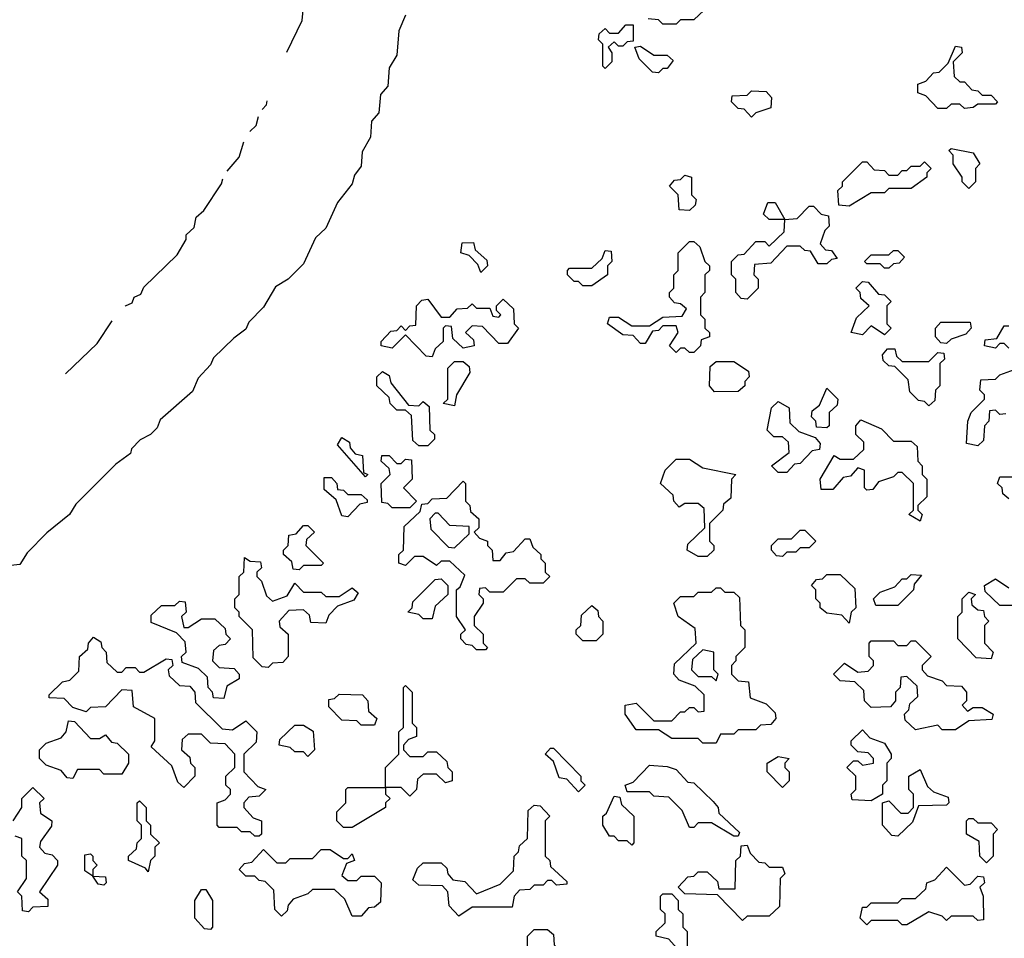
# Model space of a CAD drawing. Extents: x 2494118 to 2687960, y 757339 to 915227.
# Tile 96 of 256: x 2623575 to 2625795, y 761700 to 763770. Entities that reach past the tile are written whole.
import ezdxf

# ---------------------------------------------------------------- set-up
doc = ezdxf.new("R2010")
doc.units = 0

msp = doc.modelspace()

# ---------------------------------------------------------------- linework, layer by layer
at = {"layer": '0CON20XD'}
for points in [[(2624177.3, 763696.6), (2624211.7, 763768.3), (2624215, 763800), (2624250, 763875), (2624253.3, 764053.3), (2624233.8, 764105), (2624243, 764137), (2624243, 764173), (2624240, 764195), (2624232.5, 764205), (2624232.5, 764265), (2624220, 764305), (2624220, 764345), (2624200, 764365), (2624198.3, 764378.3), (2624178.3, 764398.3), (2624165, 764400), (2624160, 764425), (2624150, 764435), (2624150, 764445), (2624131.6, 764481.7)], [(2625118.3, 763791.7), (2625095, 763770), (2625065, 763770), (2625055, 763760)], [(2624445, 763780), (2624430, 763745), (2624425, 763690), (2624408.3, 763661.7), (2624405, 763620), (2624388.3, 763601.7), (2624385, 763560), (2624368.3, 763541.7), (2624366.2, 763505), (2624347.5, 763472.5), (2624345, 763440), (2624330, 763420), (2624325, 763400), (2624291.7, 763358.3), (2624265, 763300), (2624241.7, 763278.3), (2624215, 763220), (2624180, 763185), (2624151.7, 763168.3), (2624125, 763122.5), (2624091.7, 763088.3), (2624085, 763072.5), (2624057.5, 763052.5), (2624011.7, 763008.3), (2624005, 762992.5), (2623977.5, 762962.5), (2623965, 762932.5), (2623891.7, 762868.3), (2623885, 762850), (2623870, 762835), (2623846.4, 762823.6), (2623827, 762803), (2623825, 762792.5), (2623791.7, 762768.3), (2623701.7, 762678.3), (2623687.5, 762655), (2623636.4, 762613.6), (2623591.7, 762568.3), (2623575, 762542.5), (2623555, 762540)], [(2625055, 763760), (2625025, 763760), (2625015, 763770), (2624991.7, 763771.7)], [(2624895, 763660), (2624890, 763665), (2624890, 763715), (2624880, 763725), (2624881.7, 763738.3), (2624895, 763750), (2624905, 763740), (2624925, 763740), (2624941.7, 763758.3), (2624958.3, 763758.3), (2624958.3, 763721.7), (2624945, 763720), (2624935, 763710), (2624925, 763710), (2624915, 763720), (2624901.7, 763708.3), (2624910, 763695), (2624910, 763675), (2624895, 763660)], [(2625015, 763650), (2625001.7, 763651.7), (2624971.7, 763681.7), (2624961.7, 763708.3), (2624975, 763710), (2625005, 763690), (2625035, 763690), (2625048.3, 763678.3), (2625035, 763660), (2625025, 763660), (2625015, 763650)], [(2625705, 763570), (2625695, 763580), (2625675, 763580), (2625665, 763570), (2625645, 763570), (2625618.3, 763598.3), (2625600, 763605), (2625600, 763625), (2625618.3, 763631.7), (2625635, 763650), (2625648.3, 763651.7), (2625668.3, 763671.7), (2625685, 763710), (2625698.3, 763708.3), (2625700, 763695), (2625680, 763675), (2625681.7, 763641.7), (2625695, 763630), (2625705, 763630), (2625721.7, 763611.7), (2625735, 763610), (2625745, 763600), (2625765, 763600), (2625780, 763585), (2625775, 763580), (2625735, 763580), (2625725, 763572.5), (2625705, 763570)], [(2625225, 763550), (2625208.3, 763568.3), (2625195, 763570), (2625180, 763585), (2625181.7, 763598.3), (2625215, 763600), (2625225, 763610), (2625258.3, 763608.3), (2625270, 763595), (2625268.3, 763571.7), (2625235, 763560), (2625225, 763550)], [(2624122, 763567.7), (2624131.7, 763578.3), (2624133, 763586.9)], [(2624093.7, 763518.1), (2624108.3, 763531.7), (2624113.2, 763552.2)], [(2624042.9, 763429), (2624070, 763460), (2624080.5, 763494.9)], [(2625715, 763390), (2625700, 763405), (2625700, 763415), (2625680, 763445), (2625680, 763465), (2625670, 763475), (2625675, 763480), (2625725, 763470), (2625740, 763445), (2625730, 763435), (2625730, 763405), (2625715, 763390)], [(2625445, 763350), (2625421.7, 763351.7), (2625420, 763385), (2625430, 763395), (2625430, 763405), (2625475, 763450), (2625485, 763450), (2625501.7, 763431.7), (2625525, 763430), (2625535, 763420), (2625555, 763420), (2625565, 763430), (2625575, 763430), (2625585, 763440), (2625605, 763440), (2625615, 763450), (2625630, 763435), (2625620, 763425), (2625620, 763415), (2625585, 763390), (2625535, 763390), (2625525, 763380), (2625495, 763380), (2625445, 763350)], [(2625085, 763340), (2625061.7, 763341.7), (2625060, 763375), (2625040, 763395), (2625051.7, 763408.3), (2625065, 763410), (2625075, 763420), (2625090, 763415), (2625090, 763375), (2625100, 763365), (2625098.3, 763351.7), (2625085, 763340)], [(2623812.9, 763124.6), (2623813.7, 763125.5), (2623828.3, 763131.7), (2623833.3, 763145), (2623848.3, 763151.7), (2623855, 763167.5), (2623930, 763240), (2623950, 763275), (2623950, 763285), (2623968.3, 763301.7), (2623973.2, 763325.1), (2623990, 763340), (2624030, 763400), (2624032.9, 763411.4)], [(2625215, 763140), (2625201.7, 763141.7), (2625190, 763155), (2625190, 763185), (2625180, 763195), (2625180, 763225), (2625195, 763240), (2625208.3, 763241.7), (2625235, 763270), (2625255, 763270), (2625265, 763260), (2625298.3, 763291.7), (2625300, 763320), (2625265, 763320), (2625251.7, 763331.7), (2625261.7, 763358.3), (2625278.3, 763358.3), (2625300, 763320), (2625328.3, 763321.7), (2625355, 763350), (2625365, 763350), (2625381.7, 763331.7), (2625398.3, 763328.3), (2625400, 763305), (2625390, 763295), (2625380, 763265), (2625391.7, 763251.7), (2625405, 763250), (2625418.3, 763231.7), (2625405, 763230), (2625395, 763220), (2625375, 763220), (2625358.3, 763248.3), (2625345, 763250), (2625335, 763260), (2625305, 763260), (2625268.3, 763221.7), (2625231.7, 763218.3), (2625230, 763195), (2625240, 763185), (2625240, 763165), (2625215, 763140)], [(2624615, 763200), (2624608.3, 763218.3), (2624588.3, 763238.3), (2624570, 763245), (2624573, 763267), (2624598.3, 763268.3), (2624601.7, 763251.7), (2624628.3, 763228.3), (2624630, 763215), (2624615, 763200)], [(2625095, 763020), (2625085, 763020), (2625075, 763030), (2625065, 763030), (2625055, 763020), (2625040, 763035), (2625060, 763065), (2625055, 763080), (2625025, 763080), (2625015, 763070), (2625001.7, 763068.3), (2624985, 763040), (2624975, 763040), (2624958.3, 763058.3), (2624935, 763060), (2624900, 763085), (2624905, 763100), (2624925, 763100), (2624955, 763080), (2624995, 763080), (2625025, 763100), (2625068.3, 763101.7), (2625078.3, 763118.3), (2625065, 763130), (2625051.7, 763131.7), (2625040, 763145), (2625040, 763155), (2625050, 763165), (2625050, 763195), (2625060, 763205), (2625060, 763245), (2625085, 763270), (2625095, 763270), (2625108.3, 763258.3), (2625120, 763225), (2625130, 763215), (2625130, 763205), (2625120, 763195), (2625120, 763155), (2625110, 763145), (2625110, 763105), (2625120, 763095), (2625120, 763075), (2625130, 763065), (2625130, 763055), (2625111.7, 763048.3), (2625110, 763035), (2625095, 763020)], [(2624865, 763170), (2624845, 763170), (2624835, 763180), (2624825, 763180), (2624810, 763195), (2624810, 763205), (2624815, 763210), (2624865, 763210), (2624888.3, 763231.7), (2624895, 763250), (2624908.3, 763248.3), (2624910, 763225), (2624900, 763215), (2624900, 763195), (2624865, 763170)], [(2625535, 763210), (2625525, 763210), (2625515, 763220), (2625485, 763220), (2625480, 763225), (2625495, 763240), (2625535, 763240), (2625545, 763250), (2625555, 763250), (2625570, 763235), (2625558.3, 763221.7), (2625545, 763220), (2625535, 763210)], [(2625525, 763060), (2625495, 763080), (2625475, 763060), (2625450, 763065), (2625461.7, 763098.3), (2625490, 763125), (2625471.7, 763141.7), (2625470, 763155), (2625460, 763165), (2625475, 763180), (2625488.3, 763178.3), (2625511.7, 763151.7), (2625525, 763150), (2625540, 763135), (2625530, 763125), (2625530, 763085), (2625540, 763075), (2625525, 763060)], [(2624505, 763010), (2624491.7, 763011.7), (2624445, 763060), (2624415, 763030), (2624390, 763035), (2624390, 763045), (2624411.7, 763068.3), (2624425, 763070), (2624435, 763080), (2624445, 763070), (2624455, 763080), (2624468.3, 763081.7), (2624470, 763125), (2624481.7, 763138.3), (2624495, 763140), (2624525, 763100), (2624545, 763100), (2624561.7, 763118.3), (2624585, 763120), (2624595, 763130), (2624605, 763120), (2624635, 763120), (2624641.7, 763101.7), (2624655, 763100), (2624660, 763105), (2624650, 763115), (2624650, 763125), (2624665, 763140), (2624688.3, 763118.3), (2624690, 763085), (2624700, 763075), (2624675, 763040), (2624655, 763040), (2624618.3, 763078.3), (2624595, 763080), (2624580, 763065), (2624598.3, 763048.3), (2624600, 763035), (2624575, 763030), (2624551.7, 763051.7), (2624548.3, 763078.3), (2624535, 763080), (2624530, 763075), (2624530, 763045), (2624511.7, 763028.3), (2624505, 763010)], [(2623678, 762972), (2623750, 763040), (2623783.8, 763091.7)], [(2625665, 763040), (2625651.7, 763041.7), (2625640, 763055), (2625640, 763075), (2625651.7, 763088.3), (2625718.3, 763088.3), (2625720, 763075), (2625708.3, 763061.7), (2625675, 763050), (2625665, 763040)], [(2625805, 763030), (2625795, 763040), (2625785, 763040), (2625775, 763030), (2625750, 763035), (2625751.7, 763048.3), (2625778.3, 763051.7), (2625795, 763080), (2625805, 763080)], [(2625625, 762900), (2625615, 762910), (2625601.7, 762911.7), (2625581.7, 762931.7), (2625578.3, 762958.3), (2625548.3, 762988.3), (2625535, 762990), (2625521.7, 763001.7), (2625520, 763015), (2625531.7, 763028.3), (2625548.3, 763028.3), (2625551.7, 763011.7), (2625565, 763000), (2625625, 763000), (2625645, 763020), (2625658.3, 763018.3), (2625660, 763005), (2625650, 762995), (2625650, 762945), (2625640, 762935), (2625638.3, 762911.7), (2625625, 762900)], [(2624555, 762900), (2624530, 762905), (2624540, 762915), (2624540, 762985), (2624555, 763000), (2624575, 763000), (2624588.3, 762988.3), (2624590, 762975), (2624560, 762925), (2624555, 762900)], [(2625141.7, 762931.7), (2625130, 762945), (2625131.7, 762988.3), (2625145, 763000), (2625185, 763000), (2625218.3, 762978.3), (2625220, 762965), (2625210, 762955), (2625210, 762945), (2625195, 762932.5), (2625141.7, 762931.7)], [(2624495, 762810), (2624475, 762810), (2624461.7, 762821.7), (2624458.3, 762878.3), (2624445, 762890), (2624425, 762890), (2624410, 762905), (2624408.3, 762918.3), (2624380, 762945), (2624380, 762965), (2624393, 762977), (2624408.3, 762968.3), (2624411.7, 762951.7), (2624451.7, 762901.7), (2624475, 762900), (2624485, 762910), (2624498.3, 762898.3), (2624500, 762845), (2624510, 762835), (2624510, 762825), (2624495, 762810)], [(2625798.3, 762881.7), (2625785, 762880), (2625775, 762890), (2625761.7, 762888.3), (2625760, 762865), (2625750, 762855), (2625748.3, 762821.7), (2625735, 762810), (2625710, 762815), (2625712.5, 762865), (2625720, 762885), (2625750, 762915), (2625750, 762925), (2625740, 762935), (2625741.7, 762958.3), (2625775, 762960), (2625785, 762970), (2625818.3, 762981.7)], [(2625395, 762850), (2625371.7, 762851.7), (2625370, 762865), (2625360, 762875), (2625361.7, 762888.3), (2625378.3, 762901.7), (2625395, 762940), (2625420, 762915), (2625418.3, 762901.7), (2625400, 762885), (2625400, 762855), (2625395, 762850)], [(2625305, 762750), (2625285, 762750), (2625270, 762765), (2625310, 762795), (2625308.3, 762818.3), (2625295, 762830), (2625275, 762830), (2625260, 762845), (2625270, 762895), (2625285, 762910), (2625310, 762895), (2625311.7, 762861.7), (2625331.7, 762841.7), (2625368.3, 762828.3), (2625380, 762815), (2625378.3, 762801.7), (2625361.7, 762798.3), (2625335, 762770), (2625321.7, 762768.3), (2625305, 762750)], [(2625605, 762640), (2625580, 762655), (2625590, 762665), (2625590, 762725), (2625565, 762750), (2625555, 762750), (2625545, 762740), (2625511.7, 762728.3), (2625498.3, 762711.7), (2625485, 762710), (2625480, 762715), (2625480, 762755), (2625465, 762760), (2625448.3, 762741.7), (2625431.7, 762738.3), (2625408.3, 762711.7), (2625381.7, 762711.7), (2625380, 762735), (2625411.7, 762788.3), (2625425, 762780), (2625455, 762780), (2625478.3, 762801.7), (2625478.3, 762818.3), (2625460, 762835), (2625460, 762855), (2625471.7, 762868.3), (2625518.3, 762848.3), (2625545, 762820), (2625585, 762820), (2625598.3, 762808.3), (2625600, 762775), (2625610, 762765), (2625610, 762745), (2625620, 762735), (2625620, 762695), (2625600, 762675), (2625600, 762665), (2625610, 762655), (2625605, 762640)], [(2624355, 762740), (2624291.7, 762811.7), (2624301.7, 762828.3), (2624318.3, 762818.3), (2624320, 762805), (2624331.7, 762791.7), (2624348.3, 762788.3), (2624350, 762750), (2624360, 762745), (2624355, 762740)], [(2624455, 762670), (2624415, 762670), (2624405, 762680), (2624391.7, 762681.7), (2624390, 762725), (2624410, 762745), (2624408.3, 762758.3), (2624390, 762775), (2624391.7, 762788.3), (2624408.3, 762788.3), (2624425, 762770), (2624435, 762770), (2624445, 762780), (2624458.3, 762778.3), (2624460, 762735), (2624440, 762715), (2624470, 762685), (2624455, 762670)], [(2625125, 762560), (2625105, 762560), (2625080, 762575), (2625081.7, 762588.3), (2625120, 762625), (2625118.3, 762668.3), (2625105, 762680), (2625075, 762680), (2625061.7, 762671.7), (2625050, 762685), (2625048.3, 762698.3), (2625020, 762725), (2625030, 762755), (2625055, 762780), (2625085, 762780), (2625115, 762760), (2625190, 762745), (2625180, 762735), (2625178.3, 762691.7), (2625161.7, 762678.3), (2625160, 762665), (2625130, 762635), (2625130, 762595), (2625140, 762585), (2625140, 762575), (2625125, 762560)], [(2624315, 762650), (2624301.7, 762651.7), (2624288.3, 762688.3), (2624261.7, 762711.7), (2624261.7, 762738.3), (2624278.3, 762738.3), (2624290, 762725), (2624291.7, 762711.7), (2624305, 762710), (2624315, 762700), (2624345, 762700), (2624358.3, 762688.3), (2624358.3, 762681.7), (2624341.7, 762678.3), (2624315, 762650)], [(2624625, 762350), (2624605, 762350), (2624595, 762360), (2624581.7, 762361.7), (2624570, 762375), (2624570, 762385), (2624580, 762395), (2624560, 762425), (2624560, 762485), (2624568.3, 762491.7), (2624578.3, 762518.3), (2624545, 762550), (2624525, 762550), (2624515, 762540), (2624485, 762560), (2624465, 762560), (2624445, 762540), (2624430, 762545), (2624430, 762565), (2624440, 762575), (2624441.7, 762628.3), (2624478.3, 762661.7), (2624481.7, 762678.3), (2624495, 762680), (2624505, 762690), (2624538.3, 762691.7), (2624575, 762730), (2624580, 762725), (2624580, 762685), (2624590, 762675), (2624591.7, 762661.7), (2624610, 762645), (2624610, 762625), (2624600, 762615), (2624611.7, 762601.7), (2624630, 762595), (2624630, 762585), (2624640, 762575), (2624641.7, 762551.7), (2624658.3, 762551.7), (2624671.7, 762568.3), (2624688.3, 762571.7), (2624715, 762600), (2624725, 762600), (2624731.7, 762581.7), (2624750, 762565), (2624750, 762555), (2624760, 762545), (2624760, 762525), (2624770, 762515), (2624755, 762500), (2624725, 762500), (2624715, 762510), (2624695, 762510), (2624665, 762480), (2624635, 762480), (2624625, 762490), (2624611.7, 762488.3), (2624610, 762475), (2624620, 762465), (2624620, 762455), (2624600, 762425), (2624600, 762405), (2624620, 762385), (2624620, 762365), (2624630, 762355), (2624625, 762350)], [(2625805, 762690), (2625791.7, 762701.7), (2625790, 762715), (2625780, 762725), (2625785, 762740), (2625815, 762740)], [(2624555, 762580), (2624588.3, 762611.7), (2624588.3, 762628.3), (2624545, 762630), (2624518.3, 762658.3), (2624511.7, 762658.3), (2624500, 762645), (2624501.7, 762621.7), (2624541.7, 762581.7), (2624555, 762580)], [(2624205, 762530), (2624191.7, 762531.7), (2624188.3, 762548.3), (2624170, 762565), (2624170, 762575), (2624180, 762585), (2624181.7, 762608.3), (2624198.3, 762611.7), (2624215, 762630), (2624225, 762630), (2624240, 762615), (2624221.7, 762598.3), (2624220, 762585), (2624260, 762545), (2624255, 762540), (2624215, 762540), (2624205, 762530)], [(2625295, 762560), (2625281.7, 762561.7), (2625270, 762575), (2625270, 762585), (2625285, 762600), (2625315, 762600), (2625335, 762620), (2625345, 762620), (2625370, 762595), (2625355, 762580), (2625335, 762580), (2625325, 762570), (2625305, 762570), (2625295, 762560)], [(2624135, 762310), (2624121.7, 762311.7), (2624101.7, 762331.7), (2624100, 762395), (2624070, 762425), (2624070, 762435), (2624060, 762445), (2624060, 762465), (2624070, 762475), (2624070, 762515), (2624080, 762525), (2624081.7, 762558.3), (2624095, 762550), (2624118.3, 762548.3), (2624120, 762535), (2624110, 762525), (2624110, 762515), (2624120, 762505), (2624131.7, 762471.7), (2624145, 762460), (2624178.3, 762471.7), (2624195, 762500), (2624215, 762480), (2624255, 762480), (2624265, 762470), (2624295, 762470), (2624325, 762490), (2624338.3, 762478.3), (2624328.3, 762461.7), (2624291.7, 762448.3), (2624271.7, 762428.3), (2624265, 762410), (2624231.7, 762411.7), (2624228.3, 762428.3), (2624215, 762440), (2624181.7, 762438.3), (2624160, 762415), (2624161.7, 762401.7), (2624180, 762385), (2624180, 762335), (2624168.3, 762321.7), (2624145, 762320), (2624135, 762310)], [(2624505, 762420), (2624485, 762420), (2624475, 762430), (2624450, 762435), (2624460, 762445), (2624461.7, 762458.3), (2624511.7, 762508.3), (2624525, 762510), (2624540, 762495), (2624540, 762475), (2624511.7, 762448.3), (2624505, 762420)], [(2625445, 762410), (2625428.3, 762428.3), (2625395, 762432.5), (2625380, 762445), (2625380, 762455), (2625370, 762465), (2625370, 762485), (2625360, 762495), (2625371.7, 762508.3), (2625385, 762510), (2625395, 762520), (2625425, 762520), (2625458.3, 762488.3), (2625460, 762445), (2625450, 762435), (2625445, 762410)], [(2625555, 762450), (2625505, 762450), (2625500, 762465), (2625515, 762480), (2625548.3, 762491.7), (2625565, 762510), (2625575, 762510), (2625585, 762520), (2625608.3, 762518.3), (2625591.7, 762498.3), (2625590, 762485), (2625555, 762450)], [(2625835, 762450), (2625785, 762450), (2625751.7, 762481.7), (2625750, 762495), (2625775, 762510), (2625805, 762490)], [(2625145, 762140), (2625115, 762140), (2625105, 762150), (2625045, 762150), (2625015, 762170), (2624965, 762170), (2624940, 762205), (2624940, 762225), (2624965, 762230), (2625005, 762190), (2625045, 762190), (2625065, 762210), (2625075, 762210), (2625085, 762220), (2625095, 762220), (2625105, 762210), (2625118.3, 762211.7), (2625118.3, 762248.3), (2625098.3, 762268.3), (2625061.7, 762281.7), (2625050, 762295), (2625051.7, 762318.3), (2625100, 762365), (2625098.3, 762398.3), (2625060, 762425), (2625050, 762455), (2625065, 762470), (2625095, 762470), (2625105, 762480), (2625135, 762480), (2625145, 762490), (2625155, 762490), (2625165, 762480), (2625185, 762480), (2625198.3, 762468.3), (2625200, 762405), (2625210, 762395), (2625210, 762355), (2625190, 762335), (2625190, 762325), (2625180, 762315), (2625180, 762295), (2625195, 762280), (2625218.3, 762278.3), (2625221.7, 762241.7), (2625258.3, 762228.3), (2625278.3, 762208.3), (2625280, 762195), (2625268.3, 762181.7), (2625245, 762180), (2625235, 762170), (2625195, 762170), (2625185, 762160), (2625155, 762160), (2625145, 762140)], [(2624035, 762240), (2624011.7, 762241.7), (2624010, 762255), (2624000, 762265), (2623998.3, 762288.3), (2623978.3, 762308.3), (2623941.7, 762321.7), (2623940, 762335), (2623950, 762345), (2623948.3, 762368.3), (2623928.3, 762388.3), (2623871.7, 762411.7), (2623871.7, 762428.3), (2623895, 762450), (2623925, 762450), (2623935, 762460), (2623948.3, 762458.3), (2623950, 762435), (2623940, 762425), (2623945, 762400), (2623955, 762400), (2623985, 762420), (2624015, 762420), (2624038.3, 762398.3), (2624040, 762385), (2624050, 762375), (2624038.3, 762361.7), (2624025, 762360), (2624011.7, 762348.3), (2624010, 762325), (2624025, 762310), (2624058.3, 762308.3), (2624070, 762295), (2624070, 762285), (2624041.7, 762268.3), (2624035, 762240)], [(2625765, 762330), (2625731.7, 762331.7), (2625690, 762375), (2625690, 762425), (2625700, 762435), (2625700, 762465), (2625715, 762480), (2625730, 762475), (2625720, 762465), (2625721.7, 762451.7), (2625735, 762440), (2625748.3, 762438.3), (2625750, 762425), (2625760, 762415), (2625750, 762405), (2625750, 762365), (2625770, 762345), (2625765, 762330)], [(2624875, 762370), (2624845, 762370), (2624830, 762385), (2624830, 762395), (2624840, 762405), (2624841.7, 762428.3), (2624865, 762450), (2624878.3, 762438.3), (2624880, 762425), (2624890, 762415), (2624890, 762385), (2624875, 762370)], [(2624115, 761930), (2624105, 761930), (2624095, 761940), (2624075, 761940), (2624065, 761950), (2624025, 761950), (2624020, 761955), (2624020, 762005), (2624038.3, 762011.7), (2624050, 762025), (2624050, 762035), (2624040, 762045), (2624040, 762065), (2624060, 762085), (2624060, 762115), (2624038.3, 762138.3), (2624005, 762140), (2623985, 762160), (2623955, 762160), (2623941.7, 762148.3), (2623940, 762125), (2623958.3, 762108.3), (2623960, 762095), (2623970, 762085), (2623970, 762065), (2623945, 762040), (2623931.7, 762051.7), (2623918.3, 762088.3), (2623871.7, 762131.7), (2623880, 762145), (2623880, 762195), (2623831.7, 762221.7), (2623828.3, 762258.3), (2623805, 762260), (2623768.3, 762221.7), (2623735, 762220), (2623725, 762210), (2623695, 762220), (2623675, 762240), (2623641.7, 762241.7), (2623641.7, 762248.3), (2623671.7, 762278.3), (2623688.3, 762281.7), (2623708.3, 762301.7), (2623710, 762335), (2623728.3, 762351.7), (2623730, 762365), (2623741.7, 762378.3), (2623758.3, 762368.3), (2623760, 762355), (2623770, 762345), (2623771.7, 762321.7), (2623795, 762300), (2623805, 762300), (2623815, 762310), (2623835, 762310), (2623845, 762300), (2623855, 762300), (2623905, 762330), (2623918.3, 762328.3), (2623920, 762315), (2623910, 762305), (2623911.7, 762291.7), (2623935, 762270), (2623958.3, 762268.3), (2623970, 762255), (2623971.7, 762231.7), (2624031.7, 762171.7), (2624055, 762170), (2624085, 762190), (2624110, 762165), (2624108.3, 762141.7), (2624080, 762115), (2624080, 762075), (2624111.7, 762041.7), (2624130, 762035), (2624115, 762020), (2624091.7, 762018.3), (2624080, 762005), (2624080, 761995), (2624101.7, 761971.7), (2624120, 761965), (2624120, 761935), (2624115, 761930)], [(2625145, 762280), (2625150, 762295), (2625140, 762305), (2625140, 762345), (2625115, 762350), (2625091.7, 762328.3), (2625090, 762305), (2625105, 762290), (2625135, 762290), (2625145, 762280)], [(2625685, 762170), (2625655, 762170), (2625645, 762180), (2625595, 762170), (2625571.7, 762191.7), (2625570, 762205), (2625580, 762215), (2625581.7, 762228.3), (2625600, 762245), (2625598.3, 762268.3), (2625575, 762290), (2625561.7, 762288.3), (2625560, 762265), (2625550, 762255), (2625550, 762235), (2625538.3, 762221.7), (2625495, 762220), (2625480, 762235), (2625478.3, 762258.3), (2625458.3, 762278.3), (2625425, 762280), (2625410, 762295), (2625435, 762320), (2625465, 762300), (2625488.3, 762301.7), (2625500, 762315), (2625500, 762325), (2625490, 762335), (2625490, 762365), (2625495, 762370), (2625545, 762370), (2625555, 762360), (2625575, 762360), (2625585, 762370), (2625595, 762370), (2625630, 762335), (2625610, 762315), (2625610, 762305), (2625621.7, 762291.7), (2625655, 762280), (2625665, 762270), (2625698.3, 762268.3), (2625710, 762255), (2625710, 762235), (2625700, 762225), (2625711.7, 762211.7), (2625725, 762220), (2625745, 762220), (2625770, 762205), (2625767, 762193), (2625715, 762190), (2625685, 762170)], [(2624325, 761950), (2624305, 761950), (2624290, 761965), (2624290, 761985), (2624310, 762005), (2624310, 762035), (2624315, 762040), (2624400, 762040), (2624400, 762085), (2624430, 762115), (2624430, 762165), (2624440, 762175), (2624440, 762265), (2624445, 762270), (2624460, 762255), (2624460, 762185), (2624470, 762175), (2624470, 762155), (2624451.7, 762148.3), (2624440, 762135), (2624440, 762125), (2624455, 762110), (2624485, 762110), (2624495, 762120), (2624515, 762120), (2624538.3, 762098.3), (2624540, 762085), (2624550, 762075), (2624550, 762055), (2624535, 762050), (2624515, 762070), (2624485, 762070), (2624471.7, 762058.3), (2624470, 762035), (2624455, 762020), (2624435, 762040), (2624400, 762040), (2624400, 762025), (2624410, 762015), (2624400, 762005), (2624400, 761995), (2624325, 761950)], [(2624375, 762180), (2624345, 762180), (2624335, 762190), (2624301.7, 762191.7), (2624271.7, 762221.7), (2624271.7, 762238.3), (2624285, 762240), (2624295, 762250), (2624348.3, 762248.3), (2624360, 762235), (2624361.7, 762211.7), (2624380, 762195), (2624375, 762180)], [(2623695, 762060), (2623681.7, 762061.7), (2623668.3, 762078.3), (2623635, 762090), (2623620, 762105), (2623620, 762125), (2623635, 762140), (2623668.3, 762151.7), (2623680, 762165), (2623685, 762190), (2623698.3, 762188.3), (2623735, 762150), (2623755, 762150), (2623768.3, 762158.3), (2623781.7, 762141.7), (2623795, 762140), (2623820, 762115), (2623820, 762095), (2623805, 762070), (2623765, 762070), (2623755, 762080), (2623705, 762080), (2623695, 762060)], [(2624225, 762110), (2624215, 762120), (2624195, 762120), (2624185, 762130), (2624160, 762135), (2624161.7, 762148.3), (2624195, 762180), (2624215, 762180), (2624237, 762167), (2624240, 762125), (2624225, 762110)], [(2625495, 762010), (2625451.7, 762011.7), (2625450, 762025), (2625460, 762035), (2625460, 762065), (2625440, 762085), (2625455, 762100), (2625465, 762100), (2625475, 762090), (2625500, 762095), (2625500, 762105), (2625488.3, 762118.3), (2625465, 762120), (2625450, 762135), (2625450, 762145), (2625475, 762170), (2625491.7, 762151.7), (2625525, 762140), (2625540, 762115), (2625540, 762105), (2625530, 762095), (2625530, 762055), (2625520, 762045), (2625520, 762025), (2625495, 762010)], [(2624835, 762030), (2624808.3, 762058.3), (2624791.7, 762061.7), (2624778.3, 762098.3), (2624760, 762115), (2624771.7, 762128.3), (2624778.3, 762128.3), (2624840, 762065), (2624840, 762055), (2624850, 762045), (2624835, 762030)], [(2625295, 762040), (2625260, 762075), (2625260, 762095), (2625285, 762110), (2625310, 762105), (2625300, 762095), (2625300, 762085), (2625310, 762075), (2625310, 762055), (2625295, 762040)], [(2625195, 761930), (2625185, 761930), (2625135, 761960), (2625105, 761960), (2625095, 761950), (2625085, 761950), (2625068.3, 761988.3), (2625038.3, 762018.3), (2625005, 762020), (2624995, 762030), (2624945, 762030), (2624940, 762045), (2624958.3, 762051.7), (2624995, 762090), (2625035, 762087.5), (2625055, 762080), (2625081.7, 762051.7), (2625095, 762050), (2625138.3, 762008.3), (2625150, 761995), (2625151.7, 761981.7), (2625198.3, 761938.3), (2625195, 761930)], [(2625555, 761930), (2625541.7, 761931.7), (2625520, 761955), (2625520, 762005), (2625535, 762010), (2625561.7, 761981.7), (2625578.3, 761981.7), (2625590, 761995), (2625590, 762025), (2625580, 762035), (2625580, 762065), (2625605, 762080), (2625621.7, 762041.7), (2625635, 762030), (2625668.3, 762018.3), (2625670, 762005), (2625665, 762000), (2625601.7, 761998.3), (2625588.3, 761961.7), (2625555, 761930)], [(2623560, 761965), (2623580, 761995), (2623580, 762015), (2623605, 762040), (2623630, 762015), (2623620, 762005), (2623621.7, 761981.7), (2623647.5, 761965), (2623647, 761953), (2623621.7, 761918.3), (2623620, 761905), (2623631.7, 761891.7), (2623648.3, 761888.3), (2623660, 761875), (2623660, 761865), (2623620, 761805), (2623638.3, 761788.3), (2623638.3, 761771.7), (2623605, 761770), (2623595, 761760)], [(2624955, 761910), (2624945, 761920), (2624925, 761920), (2624915, 761930), (2624905, 761930), (2624890, 761955), (2624890, 761975), (2624898.3, 761981.7), (2624915, 762020), (2624928.3, 762018.3), (2624931.7, 762001.7), (2624960, 761975), (2624960, 761915), (2624955, 761910)], [(2623865, 761850), (2623858.3, 761858.3), (2623820, 761875), (2623820, 761885), (2623838.3, 761901.7), (2623840, 761915), (2623850, 761925), (2623850, 761955), (2623840, 761965), (2623840, 762005), (2623845, 762010), (2623860, 761995), (2623860, 761965), (2623870, 761955), (2623870, 761935), (2623890, 761915), (2623880, 761905), (2623880, 761885), (2623870, 761875), (2623865, 761850)], [(2624565, 761750), (2624543, 761773), (2624540, 761805), (2624528.3, 761818.3), (2624475, 761820), (2624461.7, 761831.7), (2624471.7, 761858.3), (2624485, 761870), (2624525, 761870), (2624538.3, 761858.3), (2624540, 761845), (2624551.7, 761831.7), (2624578.3, 761828.3), (2624605, 761800), (2624658.3, 761821.7), (2624688.3, 761851.7), (2624690, 761885), (2624700, 761895), (2624701.7, 761908.3), (2624720, 761925), (2624721.7, 761988.3), (2624735, 762000), (2624748.3, 761998.3), (2624770, 761975), (2624760, 761965), (2624760, 761885), (2624770, 761875), (2624771.7, 761861.7), (2624808.3, 761828.3), (2624808.3, 761821.7), (2624785, 761820), (2624775, 761830), (2624765, 761830), (2624755, 761820), (2624735, 761820), (2624725, 761810), (2624701.7, 761808.3), (2624690, 761795), (2624685, 761770), (2624595, 761770), (2624565, 761750)], [(2625755, 761870), (2625740, 761885), (2625738.3, 761918.3), (2625710, 761935), (2625710, 761965), (2625715, 761970), (2625725, 761970), (2625735, 761960), (2625765, 761960), (2625780, 761945), (2625770, 761935), (2625770, 761885), (2625755, 761870)], [(2623595, 761760), (2623581.7, 761761.7), (2623580, 761795), (2623570, 761805), (2623590, 761835), (2623590, 761875), (2623580, 761885), (2623580, 761925), (2623565, 761930)], [(2625205, 761740), (2625148.3, 761798.3), (2625075, 761800), (2625060, 761815), (2625081.7, 761838.3), (2625095, 761840), (2625105, 761850), (2625125, 761850), (2625148.3, 761828.3), (2625151.7, 761811.7), (2625188.3, 761811.7), (2625190, 761875), (2625200, 761885), (2625201.7, 761908.3), (2625215, 761910), (2625221.7, 761891.7), (2625241.7, 761871.7), (2625255, 761870), (2625265, 761860), (2625295, 761860), (2625300, 761845), (2625290, 761835), (2625288.3, 761771.7), (2625265, 761750), (2625215, 761750), (2625205, 761740)], [(2623765, 761820), (2623751.7, 761821.7), (2623740, 761840), (2623721.7, 761851.7), (2623721.7, 761888.3), (2623735, 761890), (2623740, 761885), (2623740, 761875), (2623750, 761865), (2623740, 761855), (2623740, 761840), (2623768.3, 761838.3), (2623770, 761825), (2623765, 761820)], [(2624345, 761750), (2624325, 761750), (2624308.3, 761788.3), (2624285, 761810), (2624235, 761810), (2624225, 761800), (2624191.7, 761788.3), (2624180, 761775), (2624178.3, 761761.7), (2624165, 761750), (2624150, 761765), (2624148.3, 761808.3), (2624128.3, 761828.3), (2624115, 761830), (2624105, 761840), (2624085, 761840), (2624070, 761855), (2624081.7, 761868.3), (2624098.3, 761871.7), (2624125, 761900), (2624155, 761870), (2624175, 761870), (2624185, 761880), (2624235, 761880), (2624255, 761900), (2624275, 761900), (2624305, 761880), (2624315, 761880), (2624325, 761890), (2624330, 761875), (2624311.7, 761868.3), (2624301.7, 761841.7), (2624315, 761830), (2624335, 761830), (2624345, 761840), (2624375, 761840), (2624390, 761825), (2624388.3, 761781.7), (2624375, 761770), (2624361.7, 761768.3), (2624345, 761750)], [(2625575, 761730), (2625565, 761730), (2625555, 761740), (2625495, 761740), (2625485, 761730), (2625470, 761745), (2625475, 761770), (2625485, 761770), (2625495, 761780), (2625555, 761780), (2625565, 761790), (2625595, 761790), (2625618.3, 761811.7), (2625620, 761825), (2625638.3, 761831.7), (2625665, 761860), (2625705, 761820), (2625718.3, 761821.7), (2625735, 761840), (2625748.3, 761838.3), (2625750, 761825), (2625740, 761815), (2625747.5, 761795), (2625748.3, 761741.7), (2625735, 761740), (2625725, 761750), (2625675, 761750), (2625665, 761740), (2625655, 761750), (2625625, 761760), (2625575, 761730)], [(2624005, 761720), (2623991.7, 761721.7), (2623970, 761745), (2623970, 761785), (2623985, 761810), (2623995, 761810), (2624010, 761785), (2624010, 761725), (2624005, 761720)], [(2625075, 761670), (2625061.7, 761671.7), (2625038.3, 761698.3), (2625010, 761705), (2625010, 761715), (2625030, 761735), (2625030, 761755), (2625020, 761765), (2625020, 761795), (2625025, 761800), (2625045, 761800), (2625060, 761785), (2625060, 761765), (2625070, 761755), (2625070, 761725), (2625080, 761715), (2625080, 761675), (2625075, 761670)], [(2624765, 761610), (2624741.7, 761611.7), (2624720, 761635), (2624720, 761705), (2624735, 761720), (2624765, 761720), (2624778.3, 761708.3), (2624780, 761685), (2624790, 761675), (2624790, 761655), (2624810, 761635), (2624805, 761620), (2624775, 761620), (2624765, 761610)]]:
    msp.add_lwpolyline(points, dxfattribs=at)

doc.saveas('drawing.dxf')
